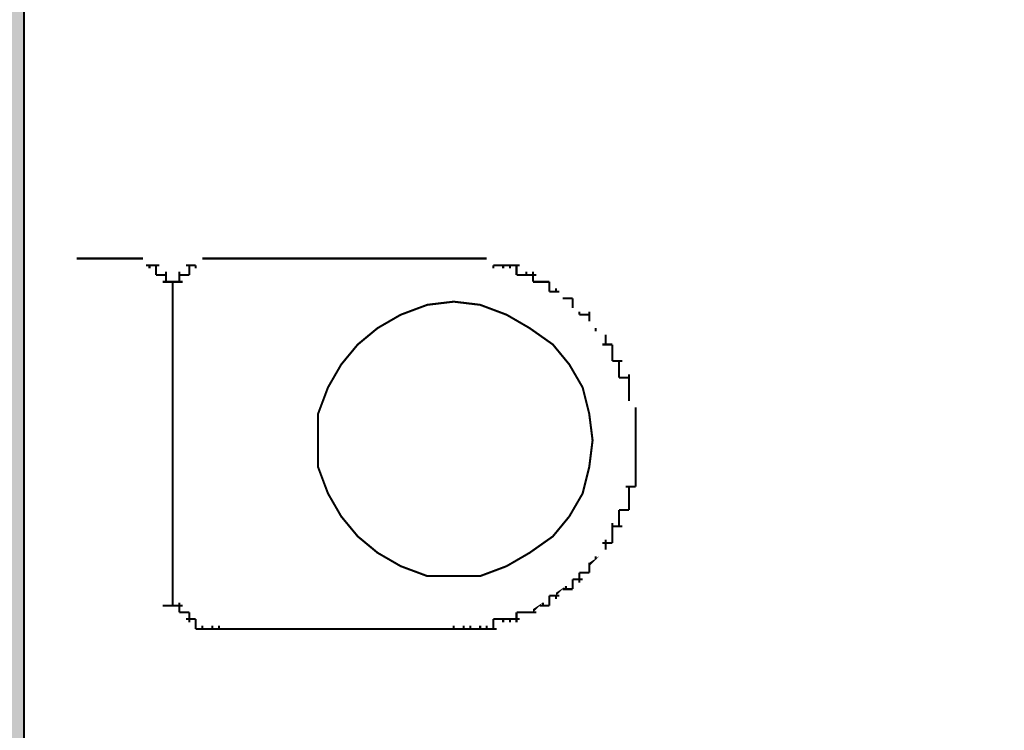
# Model space of a CAD drawing. Header units: millimetres. Extents: x 261 to 80476, y 988 to 41725.
# Tile 9 of 19: x 68880 to 69941, y 34629 to 35395. Entities that reach past the tile are written whole.
import ezdxf

# ---------------------------------------------------------------- set-up
doc = ezdxf.new("R2010")
doc.units = ezdxf.units.MM
doc.layers.add('H', color=7, linetype='Continuous')
doc.layers.add('P', color=7, linetype='Continuous')

msp = doc.modelspace()

# ---------------------------------------------------------------- hatches: boundary and pattern name
h = msp.add_hatch(color=256)
h.paths.add_polyline_path([(71272.2, 25546.2), (71179.5, 25546.2), (71179.5, 34517.3), (71272.2, 34517.3)])
h.paths.add_polyline_path([(68880.6, 34417.4), (71272.2, 34417.4), (71272.2, 34520.7), (68880.6, 34520.7)])
h.paths.add_polyline_path([(68880.6, 35415.4), (71272, 35415.4), (71272, 35518.7), (68880.6, 35518.7)], flags=17)
h.paths.add_polyline_path([(68880.6, 36516.7), (71272.2, 36516.7), (71272.2, 36413.4), (68880.6, 36413.4)], flags=16)
h.paths.add_polyline_path([(68880.6, 35518.7), (71272, 35518.7), (71272, 35415.4), (68880.6, 35415.4)], flags=17)
h.paths.add_polyline_path([(68880.6, 37514.7), (71272, 37514.7), (71272, 37411.5), (68880.6, 37411.5)], flags=16)
h.paths.add_polyline_path([(68880.6, 36413.4), (71272.2, 36413.4), (71272.2, 36516.7), (68880.6, 36516.7)], flags=17)
h.paths.add_polyline_path([(68880.6, 37411.5), (71272, 37411.5), (71272, 37514.7), (68880.6, 37514.7)], flags=17)
h.paths.add_polyline_path([(68880.6, 38512.7), (71179.5, 38512.7), (71179.5, 38409.5), (68880.6, 38409.5)], flags=17)
h.paths.add_polyline_path([(71179.5, 38813.7), (71272.2, 38813.7), (71272.2, 38409.5), (71179.5, 38409.5)])
edge = h.paths.add_edge_path()
edge.add_line((68880.6, 36413.4), (71272.2, 36413.4))
edge.add_line((68880.6, 36516.7), (71272.2, 36516.7))
edge.add_line((68880.6, 38512.7), (71272.2, 38512.7))
edge.add_line((68880.6, 38409.5), (71272.2, 38409.5))
at = {"layer": 'H', "linetype": 'Continuous'}
for points in [[(68645.4, 38815.8), (68645.4, 20363.8), (68884.2, 20363.8), (68884.2, 38815.8), (68645.4, 38815.8), (68645.4, 38815.8)], [(69019.6, 35130.1), (69008.9, 35137.4), (69019.6, 35130.1)], [(69069.5, 35130.1), (69080.2, 35140.8), (69069.5, 35130.1), (69069.5, 35130.1)], [(69390.2, 35130.1), (69383.1, 35137.4), (69390.2, 35130.1)], [(69468.6, 35094.6), (69457.9, 35105.3), (69468.6, 35094.6)], [(69483, 35076.8), (69475.9, 35087.5), (69483, 35076.8)], [(69500.7, 35062.4), (69493.7, 35069.7), (69500.7, 35062.4)], [(69511.4, 35051.7), (69500.7, 35062.4), (69511.4, 35051.7)], [(69543.6, 34977), (69536.5, 34984), (69543.6, 34977)], [(69500.7, 34816.5), (69511.4, 34827.2), (69500.7, 34816.5), (69500.7, 34816.5)], [(69493.7, 34805.8), (69504.4, 34816.5), (69493.7, 34809.5), (69493.7, 34805.8)], [(69457.9, 34773.9), (69468.6, 34784.4), (69457.9, 34777.3), (69457.9, 34773.9)], [(69433, 34755.9), (69443.8, 34766.6), (69433, 34759.5), (69433, 34755.9)]]:
    msp.add_hatch(color=256, dxfattribs=at).paths.add_polyline_path(points)

# ---------------------------------------------------------------- linework, layer by layer
at = {"layer": 'P', "const_width": 2.22}
for points in [[(68884.2, 38819.2), (68884.2, 20363.8)], [(68884.2, 35219.4), (68884.2, 35116)], [(68941.2, 35137.4), (68994.6, 35137.4)], [(68991.1, 35137.4), (69001.8, 35137.4)], [(68994.6, 35137.4), (68994.6, 35137.4)], [(68994.6, 35137.4), (68994.6, 35137.4)], [(68994.6, 35137.4), (68994.6, 35137.4)], [(69001.8, 35137.4), (69012.5, 35137.4)], [(69001.8, 35137.4), (69001.8, 35137.4)], [(69001.8, 35137.4), (69001.8, 35137.4)], [(69001.8, 35137.4), (69001.8, 35137.4)], [(69001.8, 35137.4), (69001.8, 35137.4)], [(69001.8, 35137.4), (69001.8, 35137.4)], [(69001.8, 35137.4), (69001.8, 35137.4)], [(69001.8, 35137.4), (69001.8, 35137.4)], [(69001.8, 35137.4), (69001.8, 35137.4)], [(69001.8, 35137.4), (69001.8, 35137.4)], [(69008.9, 35137.4), (69008.9, 35137.4)], [(69008.9, 35137.4), (69008.9, 35137.4)], [(69008.9, 35137.4), (69008.9, 35137.4)], [(69008.9, 35137.4), (69008.9, 35137.4)], [(69008.9, 35137.4), (69008.9, 35137.4)], [(69008.9, 35137.4), (69008.9, 35137.4)], [(69008.9, 35137.4), (69008.9, 35137.4)], [(69008.9, 35137.4), (69008.9, 35137.4)], [(69008.9, 35137.4), (69008.9, 35137.4)], [(69008.9, 35137.4), (69008.9, 35137.4)], [(69076.6, 35137.4), (69076.6, 35137.4)], [(69076.6, 35137.4), (69076.6, 35137.4)], [(69076.6, 35137.4), (69076.6, 35137.4)], [(69076.6, 35137.4), (69076.6, 35137.4)], [(69076.6, 35137.4), (69076.6, 35137.4)], [(69076.6, 35137.4), (69076.6, 35137.4)], [(69076.6, 35137.4), (69076.6, 35137.4)], [(69076.6, 35137.4), (69076.6, 35137.4)], [(69076.6, 35137.4), (69076.6, 35137.4)], [(69076.6, 35137.4), (69076.6, 35137.4)], [(69076.6, 35137.4), (69087.3, 35137.4)], [(69083.7, 35137.4), (69098, 35137.4)], [(69087.3, 35137.4), (69087.3, 35137.4)], [(69087.3, 35137.4), (69087.3, 35137.4)], [(69087.3, 35137.4), (69087.3, 35137.4)], [(69087.3, 35137.4), (69087.3, 35137.4)], [(69087.3, 35137.4), (69087.3, 35137.4)], [(69087.3, 35137.4), (69087.3, 35137.4)], [(69087.3, 35137.4), (69087.3, 35137.4)], [(69087.3, 35137.4), (69087.3, 35137.4)], [(69087.3, 35137.4), (69087.3, 35137.4)], [(69094.4, 35137.4), (69094.4, 35137.4)], [(69094.4, 35137.4), (69094.4, 35137.4)], [(69094.4, 35137.4), (69094.4, 35137.4)], [(69094.4, 35137.4), (69340.3, 35137.4)], [(69340.3, 35137.4), (69351, 35137.4)], [(69347.6, 35137.4), (69347.6, 35137.4)], [(69347.6, 35137.4), (69358.3, 35137.4)], [(69354.6, 35137.4), (69369, 35137.4)], [(69358.3, 35137.4), (69358.3, 35137.4)], [(69358.3, 35137.4), (69358.3, 35137.4)], [(69365.4, 35137.4), (69365.4, 35137.4)], [(69365.4, 35137.4), (69376.1, 35137.4)], [(69372.4, 35137.4), (69383.1, 35137.4)], [(69376.1, 35137.4), (69376.1, 35137.4)], [(69383.1, 35137.4), (69383.1, 35137.4)], [(69383.1, 35137.4), (69383.1, 35137.4)], [(69016, 35130.1), (69030.3, 35130.1)], [(69019.6, 35126.7), (69019.6, 35130.1)], [(69019.6, 35126.7), (69019.6, 35130.1)], [(69019.6, 35126.7), (69019.6, 35130.1)], [(69019.6, 35126.7), (69019.6, 35130.1)], [(69019.6, 35126.7), (69019.6, 35130.1)], [(69019.6, 35126.7), (69019.6, 35130.1)], [(69019.6, 35126.7), (69019.6, 35130.1)], [(69019.6, 35126.7), (69019.6, 35130.1)], [(69019.6, 35126.7), (69019.6, 35130.1)], [(69026.7, 35119.6), (69026.7, 35130.1)], [(69026.7, 35126.7), (69026.7, 35130.1)], [(69026.7, 35126.7), (69026.7, 35130.1)], [(69026.7, 35126.7), (69026.7, 35130.1)], [(69026.7, 35126.7), (69026.7, 35130.1)], [(69026.7, 35126.7), (69026.7, 35130.1)], [(69026.7, 35126.7), (69026.7, 35130.1)], [(69026.7, 35126.7), (69026.7, 35130.1)], [(69026.7, 35126.7), (69026.7, 35130.1)], [(69058.8, 35130.1), (69069.5, 35130.1)], [(69062.5, 35119.6), (69062.5, 35130.1)], [(69062.5, 35126.7), (69062.5, 35130.1)], [(69062.5, 35126.7), (69062.5, 35130.1)], [(69062.5, 35126.7), (69062.5, 35130.1)], [(69062.5, 35126.7), (69062.5, 35130.1)], [(69062.5, 35126.7), (69062.5, 35130.1)], [(69062.5, 35126.7), (69062.5, 35130.1)], [(69062.5, 35126.7), (69062.5, 35130.1)], [(69062.5, 35126.7), (69062.5, 35130.1)], [(69069.5, 35126.7), (69069.5, 35130.1)], [(69069.5, 35126.7), (69069.5, 35130.1)], [(69069.5, 35126.7), (69069.5, 35130.1)], [(69069.5, 35126.7), (69069.5, 35130.1)], [(69069.5, 35126.7), (69069.5, 35130.1)], [(69069.5, 35126.7), (69069.5, 35130.1)], [(69069.5, 35126.7), (69069.5, 35130.1)], [(69069.5, 35126.7), (69069.5, 35130.1)], [(69069.5, 35126.7), (69069.5, 35130.1)], [(69390.2, 35126.7), (69390.2, 35130.1)], [(69390.2, 35130.1), (69400.9, 35130.1)], [(69397.5, 35130.1), (69408.2, 35130.1)], [(69400.9, 35126.7), (69400.9, 35130.1)], [(69400.9, 35126.7), (69400.9, 35130.1)], [(69408.2, 35126.7), (69408.2, 35130.1)], [(69408.2, 35126.7), (69408.2, 35130.1)], [(69408.2, 35130.1), (69418.7, 35130.1)], [(69415.3, 35119.6), (69415.3, 35130.1)], [(69026.7, 35119.6), (69026.7, 35123.1)], [(69026.7, 35119.6), (69026.7, 35123.1)], [(69026.7, 35119.6), (69026.7, 35123.1)], [(69026.7, 35119.6), (69026.7, 35123.1)], [(69026.7, 35119.6), (69037.4, 35119.6)], [(69037.4, 35112.3), (69037.4, 35123.1)], [(69037.4, 35119.6), (69037.4, 35123.1)], [(69037.4, 35119.6), (69037.4, 35123.1)], [(69037.4, 35119.6), (69037.4, 35123.1)], [(69037.4, 35119.6), (69037.4, 35123.1)], [(69037.4, 35119.6), (69037.4, 35123.1)], [(69037.4, 35119.6), (69037.4, 35123.1)], [(69051.7, 35112.3), (69051.7, 35123.1)], [(69051.7, 35119.6), (69051.7, 35123.1)], [(69051.7, 35119.6), (69051.7, 35123.1)], [(69051.7, 35119.6), (69051.7, 35123.1)], [(69051.7, 35119.6), (69051.7, 35123.1)], [(69051.7, 35119.6), (69051.7, 35123.1)], [(69051.7, 35119.6), (69051.7, 35123.1)], [(69051.7, 35119.6), (69062.5, 35119.6)], [(69062.5, 35119.6), (69062.5, 35123.1)], [(69062.5, 35119.6), (69062.5, 35123.1)], [(69062.5, 35119.6), (69062.5, 35123.1)], [(69062.5, 35119.6), (69062.5, 35123.1)], [(69415.3, 35119.6), (69426, 35119.6)], [(69422.3, 35119.6), (69436.7, 35119.6)], [(69426, 35119.6), (69426, 35123.1)], [(69426, 35119.6), (69426, 35123.1)], [(69433, 35112.3), (69433, 35123.1)], [(69033.8, 35112.3), (69044.5, 35112.3)], [(69037.4, 35112.3), (69037.4, 35112.3)], [(69037.4, 35112.3), (69037.4, 35112.3)], [(69037.4, 35112.3), (69037.4, 35112.3)], [(69037.4, 35112.3), (69037.4, 35112.3)], [(69037.4, 35112.3), (69037.4, 35112.3)], [(69037.4, 35112.3), (69037.4, 35112.3)], [(69037.4, 35112.3), (69037.4, 35112.3)], [(69037.4, 35112.3), (69037.4, 35112.3)], [(69037.4, 35112.3), (69037.4, 35112.3)], [(69044.5, 35101.6), (69044.5, 35112.3)], [(69044.5, 35112.3), (69044.5, 35112.3)], [(69044.5, 35101.6), (69044.5, 35112.3)], [(69044.5, 35112.3), (69044.5, 35112.3)], [(69044.5, 35112.3), (69055.2, 35112.3)], [(69044.5, 35094.6), (69044.5, 35105.3)], [(69044.5, 35101.6), (69044.5, 35105.3)], [(69044.5, 35101.6), (69044.5, 35105.3)], [(69044.5, 35101.6), (69044.5, 35105.3)], [(69044.5, 35101.6), (69044.5, 35105.3)], [(69044.5, 35101.6), (69044.5, 35105.3)], [(69044.5, 35101.6), (69044.5, 35105.3)], [(69044.5, 35101.6), (69044.5, 35105.3)], [(69044.5, 35101.6), (69044.5, 35105.3)], [(69044.5, 35094.6), (69044.5, 35105.3)], [(69044.5, 35101.6), (69044.5, 35105.3)], [(69044.5, 35101.6), (69044.5, 35105.3)], [(69044.5, 35101.6), (69044.5, 35105.3)], [(69044.5, 35101.6), (69044.5, 35105.3)], [(69044.5, 35101.6), (69044.5, 35105.3)], [(69044.5, 35101.6), (69044.5, 35105.3)], [(69044.5, 35101.6), (69044.5, 35105.3)], [(69044.5, 35101.6), (69044.5, 35105.3)], [(69051.7, 35112.3), (69051.7, 35112.3)], [(69051.7, 35112.3), (69051.7, 35112.3)], [(69051.7, 35112.3), (69051.7, 35112.3)], [(69051.7, 35112.3), (69051.7, 35112.3)], [(69051.7, 35112.3), (69051.7, 35112.3)], [(69051.7, 35112.3), (69051.7, 35112.3)], [(69051.7, 35112.3), (69051.7, 35112.3)], [(69051.7, 35112.3), (69051.7, 35112.3)], [(69051.7, 35112.3), (69051.7, 35112.3)], [(69433, 35112.3), (69443.8, 35112.3)], [(69440.1, 35112.3), (69450.8, 35112.3)], [(69443.8, 35112.3), (69443.8, 35112.3)], [(69443.8, 35112.3), (69443.8, 35112.3)], [(69450.8, 35112.3), (69450.8, 35112.3)], [(69450.8, 35101.6), (69450.8, 35112.3)], [(69457.9, 35101.6), (69457.9, 35105.3)], [(69457.9, 35101.6), (69457.9, 35105.3)], [(69044.5, 35083.9), (69044.5, 35094.6)], [(69044.5, 35094.6), (69044.5, 35094.6)], [(69044.5, 35094.6), (69044.5, 35094.6)], [(69044.5, 35094.6), (69044.5, 35094.6)], [(69044.5, 35094.6), (69044.5, 35094.6)], [(69044.5, 35094.6), (69044.5, 35094.6)], [(69044.5, 35094.6), (69044.5, 35094.6)], [(69044.5, 35094.6), (69044.5, 35094.6)], [(69044.5, 35094.6), (69044.5, 35094.6)], [(69044.5, 35094.6), (69044.5, 35094.6)], [(69044.5, 35094.6), (69044.5, 35094.6)], [(69044.5, 35083.9), (69044.5, 35094.6)], [(69044.5, 35094.6), (69044.5, 35094.6)], [(69044.5, 35094.6), (69044.5, 35094.6)], [(69044.5, 35094.6), (69044.5, 35094.6)], [(69044.5, 35094.6), (69044.5, 35094.6)], [(69044.5, 35094.6), (69044.5, 35094.6)], [(69044.5, 35094.6), (69044.5, 35094.6)], [(69044.5, 35094.6), (69044.5, 35094.6)], [(69044.5, 35094.6), (69044.5, 35094.6)], [(69044.5, 35094.6), (69044.5, 35094.6)], [(69044.5, 35094.6), (69044.5, 35094.6)], [(69450.8, 35101.6), (69461.5, 35101.6)], [(69465.2, 35094.6), (69475.9, 35094.6)], [(69468.6, 35094.6), (69468.6, 35094.6)], [(69468.6, 35094.6), (69468.6, 35094.6)], [(69475.9, 35083.9), (69475.9, 35094.6)], [(69044.5, 34788), (69044.5, 35087.5)], [(69044.5, 35083.9), (69044.5, 35087.5)], [(69044.5, 35083.9), (69044.5, 35087.5)], [(69044.5, 34788), (69044.5, 35087.5)], [(69044.5, 35083.9), (69044.5, 35087.5)], [(69044.5, 35083.9), (69044.5, 35087.5)], [(69044.5, 35083.9), (69044.5, 35087.5)], [(69497.3, 34941.4), (69493.7, 34969.9), (69486.6, 34998.4), (69472.2, 35023.2), (69454.5, 35044.7), (69429.4, 35062.4), (69404.6, 35076.8), (69376.1, 35087.5), (69347.6, 35090.9), (69319.1, 35087.5), (69290.4, 35076.8), (69265.5, 35062.4), (69244.1, 35044.7), (69226.3, 35023.2), (69212, 34998.4), (69201.3, 34969.9), (69201.3, 34941.4), (69201.3, 34912.7), (69212, 34884.2), (69226.3, 34859.4), (69244.1, 34837.9), (69265.5, 34820.2), (69290.4, 34805.8), (69319.1, 34795.1), (69347.6, 34795.1), (69376.1, 34795.1), (69404.6, 34805.8), (69429.4, 34820.2), (69454.5, 34837.9), (69472.2, 34859.4), (69486.6, 34884.2), (69493.7, 34912.7), (69497.3, 34941.4), (69497.3, 34941.4), (69497.3, 34941.4)], [(69475.9, 35083.9), (69475.9, 35087.5)], [(69475.9, 35083.9), (69475.9, 35087.5)], [(69483, 35076.8), (69483, 35080.2)], [(69483, 35076.8), (69483, 35080.2)], [(69483, 35076.8), (69493.7, 35076.8)], [(69493.7, 35069.7), (69493.7, 35080.2)], [(69493.7, 35069.7), (69493.7, 35069.7)], [(69493.7, 35069.7), (69493.7, 35069.7)], [(69500.7, 35059), (69500.7, 35062.4)], [(69500.7, 35059), (69500.7, 35062.4)], [(69511.4, 35051.7), (69511.4, 35055.4)], [(69511.4, 35051.7), (69511.4, 35055.4)], [(69511.4, 35044.7), (69511.4, 35055.4)], [(69507.8, 35044.7), (69518.5, 35044.7)], [(69518.5, 35044.7), (69518.5, 35044.7)], [(69518.5, 35033.9), (69518.5, 35044.7)], [(69518.5, 35033.9), (69518.5, 35037.6)], [(69518.5, 35033.9), (69518.5, 35037.6)], [(69518.5, 35026.9), (69518.5, 35037.6)], [(69518.5, 35026.9), (69529.2, 35026.9)], [(69525.8, 35016.2), (69525.8, 35026.9)], [(69525.8, 35016.2), (69525.8, 35019.8)], [(69525.8, 35016.2), (69525.8, 35019.8)], [(69525.8, 35009.1), (69525.8, 35019.8)], [(69525.8, 35009.1), (69536.5, 35009.1)], [(69536.5, 35001.8), (69536.5, 35012.5)], [(69536.5, 35001.8), (69536.5, 35001.8)], [(69536.5, 35001.8), (69536.5, 35001.8)], [(69536.5, 34991.3), (69536.5, 35001.8)], [(69536.5, 34991.3), (69536.5, 34994.7)], [(69536.5, 34991.3), (69536.5, 34994.7)], [(69536.5, 34984), (69536.5, 34994.7)], [(69536.5, 34984), (69536.5, 34987.7)], [(69543.6, 34973.3), (69543.6, 34977)], [(69543.6, 34973.3), (69543.6, 34977)], [(69543.6, 34966.3), (69543.6, 34977)], [(69543.6, 34966.3), (69543.6, 34969.9)], [(69543.6, 34959.2), (69543.6, 34969.9)], [(69543.6, 34959.2), (69543.6, 34959.2)], [(69543.6, 34948.5), (69543.6, 34959.2)], [(69543.6, 34948.5), (69543.6, 34951.9)], [(69543.6, 34948.5), (69543.6, 34951.9)], [(69543.6, 34941.4), (69543.6, 34951.9)], [(69543.6, 34941.4), (69543.6, 34944.8)], [(69543.6, 34934.1), (69543.6, 34944.8)], [(69543.6, 34934.1), (69543.6, 34934.1)], [(69543.6, 34934.1), (69543.6, 34934.1)], [(69543.6, 34923.4), (69543.6, 34934.1)], [(69543.6, 34923.4), (69543.6, 34927.1)], [(69543.6, 34916.3), (69543.6, 34927.1)], [(69543.6, 34916.3), (69543.6, 34920)], [(69543.6, 34916.3), (69543.6, 34920)], [(69543.6, 34905.6), (69543.6, 34920)], [(69543.6, 34905.6), (69543.6, 34909.3)], [(69543.6, 34898.6), (69543.6, 34909.3)], [(69543.6, 34898.6), (69543.6, 34902.2)], [(69543.6, 34891.5), (69543.6, 34902.2)], [(69532.9, 34891.5), (69543.6, 34891.5)], [(69536.5, 34891.5), (69536.5, 34891.5)], [(69536.5, 34880.8), (69536.5, 34891.5)], [(69536.5, 34880.8), (69536.5, 34884.2)], [(69536.5, 34880.8), (69536.5, 34884.2)], [(69536.5, 34873.5), (69536.5, 34884.2)], [(69536.5, 34873.5), (69536.5, 34877.1)], [(69536.5, 34866.4), (69536.5, 34877.1)], [(69525.8, 34866.4), (69536.5, 34866.4)], [(69525.8, 34855.7), (69525.8, 34866.4)], [(69525.8, 34855.7), (69525.8, 34859.4)], [(69525.8, 34855.7), (69525.8, 34859.4)], [(69525.8, 34848.7), (69525.8, 34859.4)], [(69536.5, 34866.4), (69536.5, 34866.4)], [(69518.5, 34837.9), (69518.5, 34852.3)], [(69518.5, 34848.7), (69529.2, 34848.7)], [(69518.5, 34837.9), (69518.5, 34841.6)], [(69518.5, 34837.9), (69518.5, 34841.6)], [(69518.5, 34830.9), (69518.5, 34841.6)], [(69507.8, 34830.9), (69518.5, 34830.9)], [(69511.4, 34823.6), (69511.4, 34834.3)], [(69518.5, 34830.9), (69518.5, 34834.3)], [(69511.4, 34823.6), (69511.4, 34823.6)], [(69511.4, 34823.6), (69511.4, 34823.6)], [(69493.7, 34805.8), (69493.7, 34809.5)], [(69493.7, 34805.8), (69493.7, 34809.5)], [(69493.7, 34798.7), (69493.7, 34809.5)], [(69500.7, 34813.1), (69500.7, 34816.5)], [(69500.7, 34813.1), (69500.7, 34816.5)], [(69483, 34798.7), (69493.7, 34798.7)], [(69483, 34798.7), (69483, 34798.7)], [(69483, 34788), (69483, 34798.7)], [(69044.5, 34781), (69044.5, 34791.7)], [(69044.5, 34788), (69044.5, 34791.7)], [(69044.5, 34788), (69044.5, 34791.7)], [(69044.5, 34781), (69044.5, 34791.7)], [(69044.5, 34788), (69044.5, 34791.7)], [(69044.5, 34788), (69044.5, 34791.7)], [(69475.9, 34791.7), (69486.6, 34791.7)], [(69475.9, 34788), (69475.9, 34791.7)], [(69475.9, 34788), (69475.9, 34791.7)], [(69475.9, 34781), (69475.9, 34791.7)], [(69044.5, 34770.3), (69044.5, 34784.4)], [(69044.5, 34781), (69044.5, 34784.4)], [(69044.5, 34781), (69044.5, 34784.4)], [(69044.5, 34781), (69044.5, 34784.4)], [(69044.5, 34781), (69044.5, 34784.4)], [(69044.5, 34781), (69044.5, 34784.4)], [(69044.5, 34781), (69044.5, 34784.4)], [(69044.5, 34781), (69044.5, 34784.4)], [(69044.5, 34781), (69044.5, 34784.4)], [(69044.5, 34781), (69044.5, 34784.4)], [(69044.5, 34770.3), (69044.5, 34784.4)], [(69044.5, 34781), (69044.5, 34784.4)], [(69044.5, 34781), (69044.5, 34784.4)], [(69044.5, 34781), (69044.5, 34784.4)], [(69044.5, 34781), (69044.5, 34784.4)], [(69044.5, 34781), (69044.5, 34784.4)], [(69044.5, 34781), (69044.5, 34784.4)], [(69044.5, 34781), (69044.5, 34784.4)], [(69044.5, 34781), (69044.5, 34784.4)], [(69044.5, 34781), (69044.5, 34784.4)], [(69465.2, 34781), (69475.9, 34781)], [(69468.6, 34781), (69468.6, 34784.4)], [(69468.6, 34781), (69468.6, 34784.4)], [(69044.5, 34763.2), (69044.5, 34773.9)], [(69044.5, 34770.3), (69044.5, 34773.9)], [(69044.5, 34770.3), (69044.5, 34773.9)], [(69044.5, 34770.3), (69044.5, 34773.9)], [(69044.5, 34770.3), (69044.5, 34773.9)], [(69044.5, 34770.3), (69044.5, 34773.9)], [(69044.5, 34770.3), (69044.5, 34773.9)], [(69044.5, 34770.3), (69044.5, 34773.9)], [(69044.5, 34770.3), (69044.5, 34773.9)], [(69044.5, 34763.2), (69044.5, 34773.9)], [(69044.5, 34770.3), (69044.5, 34773.9)], [(69044.5, 34770.3), (69044.5, 34773.9)], [(69044.5, 34770.3), (69044.5, 34773.9)], [(69044.5, 34770.3), (69044.5, 34773.9)], [(69044.5, 34770.3), (69044.5, 34773.9)], [(69044.5, 34770.3), (69044.5, 34773.9)], [(69044.5, 34770.3), (69044.5, 34773.9)], [(69044.5, 34770.3), (69044.5, 34773.9)], [(69044.5, 34763.2), (69044.5, 34766.6)], [(69044.5, 34763.2), (69044.5, 34766.6)], [(69044.5, 34763.2), (69044.5, 34766.6)], [(69044.5, 34763.2), (69044.5, 34766.6)], [(69051.7, 34755.9), (69051.7, 34766.6)], [(69051.7, 34763.2), (69051.7, 34766.6)], [(69051.7, 34763.2), (69051.7, 34766.6)], [(69051.7, 34763.2), (69051.7, 34766.6)], [(69051.7, 34763.2), (69051.7, 34766.6)], [(69051.7, 34763.2), (69051.7, 34766.6)], [(69051.7, 34763.2), (69051.7, 34766.6)], [(69051.7, 34763.2), (69051.7, 34766.6)], [(69051.7, 34763.2), (69051.7, 34766.6)], [(69443.8, 34763.2), (69443.8, 34766.6)], [(69443.8, 34763.2), (69443.8, 34766.6)], [(69450.8, 34773.9), (69461.5, 34773.9)], [(69450.8, 34763.2), (69450.8, 34773.9)], [(69450.8, 34763.2), (69450.8, 34766.6)], [(69457.9, 34770.3), (69457.9, 34773.9)], [(69457.9, 34770.3), (69457.9, 34773.9)], [(69033.8, 34763.2), (69044.5, 34763.2)], [(69044.5, 34763.2), (69055.2, 34763.2)], [(69051.7, 34755.9), (69062.5, 34755.9)], [(69051.7, 34755.9), (69051.7, 34755.9)], [(69051.7, 34755.9), (69051.7, 34755.9)], [(69051.7, 34755.9), (69051.7, 34755.9)], [(69051.7, 34755.9), (69051.7, 34755.9)], [(69051.7, 34755.9), (69051.7, 34755.9)], [(69051.7, 34755.9), (69051.7, 34755.9)], [(69051.7, 34755.9), (69051.7, 34755.9)], [(69062.5, 34745.2), (69062.5, 34755.9)], [(69062.5, 34755.9), (69062.5, 34755.9)], [(69062.5, 34755.9), (69062.5, 34755.9)], [(69062.5, 34755.9), (69062.5, 34755.9)], [(69415.3, 34755.9), (69426, 34755.9)], [(69415.3, 34745.2), (69415.3, 34755.9)], [(69422.3, 34755.9), (69436.7, 34755.9)], [(69426, 34755.9), (69426, 34755.9)], [(69426, 34755.9), (69426, 34755.9)], [(69433, 34755.9), (69433, 34755.9)], [(69440.1, 34763.2), (69450.8, 34763.2)], [(69058.8, 34748.8), (69069.5, 34748.8)], [(69062.5, 34745.2), (69062.5, 34748.8)], [(69062.5, 34745.2), (69062.5, 34748.8)], [(69062.5, 34745.2), (69062.5, 34748.8)], [(69062.5, 34745.2), (69062.5, 34748.8)], [(69062.5, 34745.2), (69062.5, 34748.8)], [(69062.5, 34745.2), (69062.5, 34748.8)], [(69062.5, 34745.2), (69062.5, 34748.8)], [(69062.5, 34745.2), (69062.5, 34748.8)], [(69062.5, 34745.2), (69062.5, 34748.8)], [(69069.5, 34738.1), (69069.5, 34748.8)], [(69069.5, 34745.2), (69069.5, 34748.8)], [(69069.5, 34745.2), (69069.5, 34748.8)], [(69069.5, 34745.2), (69069.5, 34748.8)], [(69069.5, 34745.2), (69069.5, 34748.8)], [(69069.5, 34745.2), (69069.5, 34748.8)], [(69069.5, 34745.2), (69069.5, 34748.8)], [(69390.2, 34748.8), (69400.9, 34748.8)], [(69390.2, 34738.1), (69390.2, 34748.8)], [(69397.5, 34748.8), (69408.2, 34748.8)], [(69400.9, 34745.2), (69400.9, 34748.8)], [(69400.9, 34745.2), (69400.9, 34748.8)], [(69408.2, 34748.8), (69418.7, 34748.8)], [(69408.2, 34745.2), (69408.2, 34748.8)], [(69408.2, 34745.2), (69408.2, 34748.8)], [(69069.5, 34738.1), (69069.5, 34741.8)], [(69069.5, 34738.1), (69069.5, 34741.8)], [(69069.5, 34738.1), (69080.2, 34738.1)], [(69076.6, 34738.1), (69076.6, 34741.8)], [(69076.6, 34738.1), (69076.6, 34741.8)], [(69076.6, 34738.1), (69076.6, 34741.8)], [(69076.6, 34738.1), (69076.6, 34741.8)], [(69076.6, 34738.1), (69076.6, 34741.8)], [(69076.6, 34738.1), (69076.6, 34741.8)], [(69076.6, 34738.1), (69076.6, 34741.8)], [(69076.6, 34738.1), (69076.6, 34741.8)], [(69076.6, 34738.1), (69076.6, 34741.8)], [(69076.6, 34738.1), (69076.6, 34741.8)], [(69076.6, 34738.1), (69087.3, 34738.1)], [(69083.7, 34738.1), (69098, 34738.1)], [(69087.3, 34738.1), (69087.3, 34741.8)], [(69087.3, 34738.1), (69087.3, 34741.8)], [(69087.3, 34738.1), (69087.3, 34741.8)], [(69087.3, 34738.1), (69087.3, 34741.8)], [(69087.3, 34738.1), (69087.3, 34741.8)], [(69087.3, 34738.1), (69087.3, 34741.8)], [(69087.3, 34738.1), (69087.3, 34741.8)], [(69087.3, 34738.1), (69087.3, 34741.8)], [(69087.3, 34738.1), (69087.3, 34741.8)], [(69094.4, 34738.1), (69094.4, 34741.8)], [(69094.4, 34738.1), (69094.4, 34741.8)], [(69094.4, 34738.1), (69094.4, 34741.8)], [(69094.4, 34738.1), (69301.1, 34738.1)], [(69297.7, 34738.1), (69340.3, 34738.1)], [(69340.3, 34738.1), (69351, 34738.1)], [(69347.6, 34738.1), (69347.6, 34741.8)], [(69347.6, 34738.1), (69358.3, 34738.1)], [(69354.6, 34738.1), (69369, 34738.1)], [(69358.3, 34738.1), (69358.3, 34741.8)], [(69358.3, 34738.1), (69358.3, 34741.8)], [(69365.4, 34738.1), (69365.4, 34741.8)], [(69365.4, 34738.1), (69376.1, 34738.1)], [(69372.4, 34738.1), (69383.1, 34738.1)], [(69376.1, 34738.1), (69376.1, 34741.8)], [(69383.1, 34738.1), (69383.1, 34741.8)], [(69383.1, 34738.1), (69383.1, 34741.8)], [(69383.1, 34738.1), (69393.8, 34738.1)]]:
    msp.add_lwpolyline(points, dxfattribs=at)

doc.saveas('drawing.dxf')
